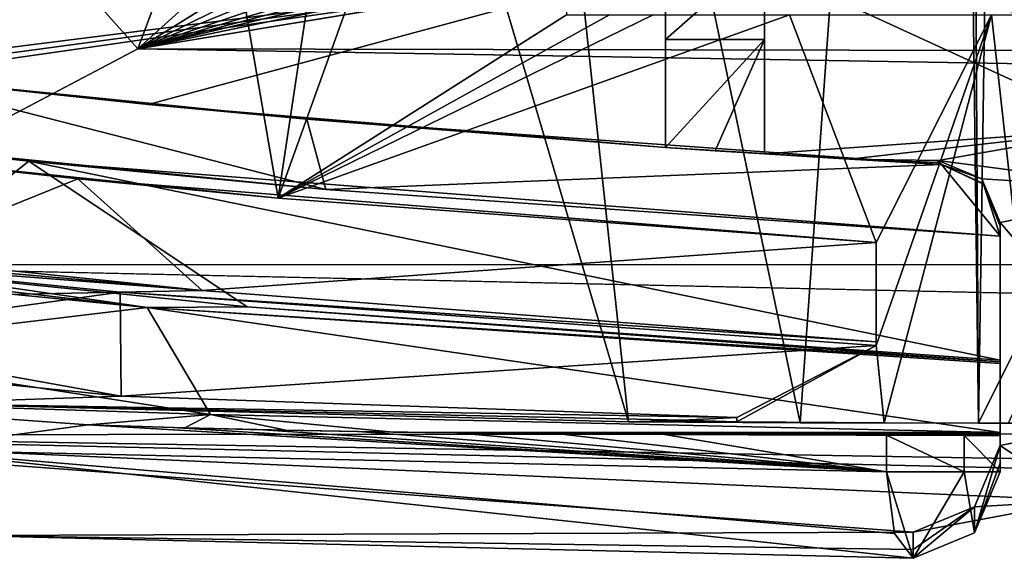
# Model space of a CAD drawing. Extents: x -200 to 200, y -831 to 754.
# Tile 2 of 256: x -186.91 to -178.97, y -830.69 to -826.34. Entities that reach past the tile are written whole.
import ezdxf

# ---------------------------------------------------------------- set-up
doc = ezdxf.new("R2010")
doc.units = 0
doc.header["$LTSCALE"] = 5.599365
for name, color, linetype in [('4436', 7, 'CONTINUOUS'), ('4447', 7, 'CONTINUOUS'), ('4534', 7, 'CONTINUOUS'), ('4554', 7, 'CONTINUOUS'), ('4649', 7, 'CONTINUOUS'), ('4711', 7, 'CONTINUOUS'), ('4733', 7, 'CONTINUOUS'), ('4760', 7, 'CONTINUOUS'), ('4825', 7, 'CONTINUOUS'), ('4870', 7, 'CONTINUOUS'), ('4921', 7, 'CONTINUOUS'), ('4928', 7, 'CONTINUOUS'), ('4937', 7, 'CONTINUOUS'), ('4953', 7, 'CONTINUOUS'), ('4956', 7, 'CONTINUOUS'), ('4957', 7, 'CONTINUOUS'), ('4958', 7, 'CONTINUOUS'), ('4974', 7, 'CONTINUOUS'), ('4983', 7, 'CONTINUOUS'), ('4985', 7, 'CONTINUOUS'), ('4986', 7, 'CONTINUOUS'), ('4990', 7, 'CONTINUOUS'), ('4991', 7, 'CONTINUOUS'), ('5015', 7, 'CONTINUOUS'), ('5028', 7, 'CONTINUOUS'), ('5041', 7, 'CONTINUOUS'), ('5048', 7, 'CONTINUOUS'), ('5050', 7, 'CONTINUOUS'), ('5053', 7, 'CONTINUOUS'), ('5070', 7, 'CONTINUOUS'), ('5072', 7, 'CONTINUOUS'), ('5091', 7, 'CONTINUOUS'), ('5115', 7, 'CONTINUOUS'), ('5121', 7, 'CONTINUOUS'), ('5123', 7, 'CONTINUOUS'), ('5124', 7, 'CONTINUOUS'), ('5126', 7, 'CONTINUOUS'), ('5130', 7, 'CONTINUOUS')]:
    doc.layers.add(name, color=color, linetype=linetype)

msp = doc.modelspace()

# ---------------------------------------------------------------- linework, layer by layer
at = {"layer": '4436', "color": 7, "linetype": 'CONTINUOUS'}
for points in [[(-181.125, -829.5898, 12.5891), (-182, -829.5898, 14.3875), (-181.5625, -829.5753, 13.4882), (-181.125, -829.5898, 12.5891)], [(-181.125, -829.5545, 12.5891), (-181.125, -829.5898, 12.5891), (-181.5625, -829.5753, 13.4882), (-181.125, -829.5545, 12.5891)]]:
    msp.add_3dface(points, dxfattribs=at)
at = {"layer": '4447', "color": 7, "linetype": 'CONTINUOUS'}
for points in [[(-184.8267, -827.7815, 9.9718), (-188, -827.4565, 5.1962), (-187.5, -812.3, 6.3048), (-184.8267, -827.7815, 9.9718)], [(-184.8267, -827.7815, 9.9718), (-187.5, -812.3, 6.3048), (-183.1748, -816.7966, 11.3654), (-184.8267, -827.7815, 9.9718)], [(-182.5, -821.3, 11.8216), (-184.8267, -827.7815, 9.9718), (-183.1748, -816.7966, 11.3654), (-182.5, -821.3, 11.8216)], [(-182.5, -821.3, 11.8216), (-182.5, -826.3, 11.8216), (-184.8267, -827.7815, 9.9718), (-182.5, -821.3, 11.8216)], [(-184.8267, -827.7815, 9.9718), (-180.7, -826.3, 12.7871), (-180, -828.1407, 13.0767), (-184.8267, -827.7815, 9.9718)], [(-181.8, -826.3, 12.2376), (-180.7, -826.3, 12.7871), (-184.8267, -827.7815, 9.9718), (-181.8, -826.3, 12.2376)], [(-182.153, -826.3, 12.0347), (-181.8, -826.3, 12.2376), (-184.8267, -827.7815, 9.9718), (-182.153, -826.3, 12.0347)], [(-182.5, -826.3, 11.8216), (-182.153, -826.3, 12.0347), (-184.8267, -827.7815, 9.9718), (-182.5, -826.3, 11.8216)], [(-180.7, -826.3, 12.7871), (-179.0691, -826.3, 13.3956), (-180, -828.1407, 13.0767), (-180.7, -826.3, 12.7871)], [(-180, -828.1407, 13.0767), (-179.0691, -826.3, 13.3956), (-180, -828.9732, 13.0767), (-180, -828.1407, 13.0767)], [(-179.0691, -826.3, 13.3956), (-179.9355, -829.5959, 13.1012), (-180, -828.9732, 13.0767), (-179.0691, -826.3, 13.3956)], [(-178.7038, -829.5987, 13.5012), (-179.9355, -829.5959, 13.1012), (-179.0691, -826.3, 13.3956), (-178.7038, -829.5987, 13.5012)], [(-177.3753, -826.3, 13.797), (-178.7038, -829.5987, 13.5012), (-179.0691, -826.3, 13.3956), (-177.3753, -826.3, 13.797)], [(-188.9218, -828.2571, 1.478), (-186.1032, -828.5408, 8.5276), (-188.8533, -828.5973, 2.0212), (-188.9218, -828.2571, 1.478)], [(-188.8533, -828.5973, 2.0212), (-186.1032, -828.5408, 8.5276), (-188.7349, -828.9078, 2.7114), (-188.8533, -828.5973, 2.0212)], [(-188.7349, -828.9078, 2.7114), (-186.1032, -828.5408, 8.5276), (-186.0956, -829.3821, 8.5375), (-188.7349, -828.9078, 2.7114)], [(-186.1032, -828.5408, 8.5276), (-180, -828.9732, 13.0767), (-186.0956, -829.3821, 8.5375), (-186.1032, -828.5408, 8.5276)], [(-186.0956, -829.3821, 8.5375), (-180, -828.9732, 13.0767), (-181.125, -829.5545, 12.5891), (-186.0956, -829.3821, 8.5375)], [(-179.9355, -829.5959, 13.1012), (-181.125, -829.5898, 12.5891), (-180, -828.9732, 13.0767), (-179.9355, -829.5959, 13.1012)], [(-180, -828.9732, 13.0767), (-181.125, -829.5898, 12.5891), (-181.125, -829.5545, 12.5891), (-180, -828.9732, 13.0767)]]:
    msp.add_3dface(points, dxfattribs=at)
at = {"layer": '4534', "color": 7, "linetype": 'CONTINUOUS'}
for points in [[(-188.0158, -828.2606, 1.4827), (-188, -827.4565, 1.6155), (-186.4435, -827.6254, 6.3763), (-188.0158, -828.2606, 1.4827)], [(-185.4415, -828.5284, 7.911), (-188.0158, -828.2606, 1.4827), (-186.4435, -827.6254, 6.3763), (-185.4415, -828.5284, 7.911)], [(-180, -828.1407, 12.1083), (-185.4415, -828.5284, 7.911), (-186.4435, -827.6254, 6.3763), (-180, -828.1407, 12.1083)], [(-180, -828.9418, 12.1081), (-185.4415, -828.5284, 7.911), (-180, -828.1407, 12.1083), (-180, -828.9418, 12.1081)]]:
    msp.add_3dface(points, dxfattribs=at)
at = {"layer": '4554', "color": 7, "linetype": 'CONTINUOUS'}
for points in [[(-179.1744, -829.5989, 15.4458), (-178.3836, -776.7, 15.6381), (-179.3881, -792.8838, 15.3865), (-179.1744, -829.5989, 15.4458)], [(-179.1744, -829.5989, 15.4458), (-176.7853, -824.7951, 15.9001), (-178.3836, -776.7, 15.6381), (-179.1744, -829.5989, 15.4458)], [(-179.3881, -812.3838, 15.3865), (-179.1744, -829.5989, 15.4458), (-179.3881, -792.8838, 15.3865), (-179.3881, -812.3838, 15.3865)], [(-187.8001, -829.4398, 9.5999), (-182, -829.5898, 14.3875), (-187.1278, -812.2052, 10.4363), (-187.8001, -829.4398, 9.5999)], [(-187.1278, -812.2052, 10.4363), (-182, -829.5898, 14.3875), (-183.4496, -816.0453, 13.5869), (-187.1278, -812.2052, 10.4363)], [(-183.4496, -816.0453, 13.5869), (-180.6123, -829.5959, 14.9834), (-179.3881, -812.3838, 15.3865), (-183.4496, -816.0453, 13.5869)], [(-180.6123, -829.5959, 14.9834), (-179.1744, -829.5989, 15.4458), (-179.3881, -812.3838, 15.3865), (-180.6123, -829.5959, 14.9834)], [(-182, -829.5898, 14.3875), (-180.6123, -829.5959, 14.9834), (-183.4496, -816.0453, 13.5869), (-182, -829.5898, 14.3875)]]:
    msp.add_3dface(points, dxfattribs=at)
at = {"layer": '4649', "color": 7, "linetype": 'CONTINUOUS'}
for points in [[(-180, -828.9578, 12.5888), (-180, -828.9418, 12.1081), (-180, -828.1407, 12.1083), (-180, -828.9578, 12.5888)], [(-180, -828.1407, 13.0767), (-180, -828.9578, 12.5888), (-180, -828.1407, 12.1083), (-180, -828.1407, 13.0767)], [(-180, -828.1407, 13.0767), (-180, -828.9732, 13.0767), (-180, -828.9578, 12.5888), (-180, -828.1407, 13.0767)]]:
    msp.add_3dface(points, dxfattribs=at)
at = {"layer": '4711', "color": 7, "linetype": 'CONTINUOUS'}
for points in [[(-190.7686, -828.9078, 2.7114), (-188.7349, -828.9078, 2.7114), (-186.0956, -829.3821, 8.5375), (-190.7686, -828.9078, 2.7114)], [(-187.8001, -829.4398, 9.5999), (-190.7686, -828.9078, 2.7114), (-186.0956, -829.3821, 8.5375), (-187.8001, -829.4398, 9.5999)], [(-187.8001, -829.4398, 9.5999), (-186.0956, -829.3821, 8.5375), (-181.125, -829.5545, 12.5891), (-187.8001, -829.4398, 9.5999)], [(-182, -829.5898, 14.3875), (-187.8001, -829.4398, 9.5999), (-181.5625, -829.5753, 13.4882), (-182, -829.5898, 14.3875)], [(-187.8001, -829.4398, 9.5999), (-181.125, -829.5545, 12.5891), (-181.5625, -829.5753, 13.4882), (-187.8001, -829.4398, 9.5999)]]:
    msp.add_3dface(points, dxfattribs=at)
at = {"layer": '4733', "color": 7, "linetype": 'CONTINUOUS'}
for points in [[(-188, -827.4565, 5.1962), (-184.8267, -827.7815, 9.9718), (-186.4435, -827.6254, 6.3763), (-188, -827.4565, 5.1962)], [(-188, -827.4565, 1.6155), (-188, -827.4565, 5.1962), (-186.4435, -827.6254, 6.3763), (-188, -827.4565, 1.6155)], [(-180, -828.1407, 13.0767), (-180, -828.1407, 12.1083), (-186.4435, -827.6254, 6.3763), (-180, -828.1407, 13.0767)], [(-184.8267, -827.7815, 9.9718), (-180, -828.1407, 13.0767), (-186.4435, -827.6254, 6.3763), (-184.8267, -827.7815, 9.9718)]]:
    msp.add_3dface(points, dxfattribs=at)
at = {"layer": '4760', "color": 7, "linetype": 'CONTINUOUS'}
for points in [[(-188.9218, -828.2571, 1.478), (-188.4672, -828.2588, 1.4803), (-185.4415, -828.5284, 7.911), (-188.9218, -828.2571, 1.478)], [(-186.1032, -828.5408, 8.5276), (-188.9218, -828.2571, 1.478), (-185.4415, -828.5284, 7.911), (-186.1032, -828.5408, 8.5276)], [(-188.4672, -828.2588, 1.4803), (-188.0158, -828.2606, 1.4827), (-185.4415, -828.5284, 7.911), (-188.4672, -828.2588, 1.4803)], [(-180, -828.9418, 12.1081), (-186.1032, -828.5408, 8.5276), (-185.4415, -828.5284, 7.911), (-180, -828.9418, 12.1081)], [(-180, -828.9732, 13.0767), (-186.1032, -828.5408, 8.5276), (-180, -828.9418, 12.1081), (-180, -828.9732, 13.0767)], [(-180, -828.9578, 12.5888), (-180, -828.9732, 13.0767), (-180, -828.9418, 12.1081), (-180, -828.9578, 12.5888)]]:
    msp.add_3dface(points, dxfattribs=at)
at = {"layer": '4825', "color": 7, "linetype": 'CONTINUOUS'}
for points in [[(-180.6123, -829.5959, 14.9834), (-182, -829.5898, 14.3875), (-179.9355, -829.5959, 13.1012), (-180.6123, -829.5959, 14.9834)], [(-179.9355, -829.5959, 13.1012), (-182, -829.5898, 14.3875), (-181.125, -829.5898, 12.5891), (-179.9355, -829.5959, 13.1012)], [(-179.1744, -829.5989, 15.4458), (-180.6123, -829.5959, 14.9834), (-179.9355, -829.5959, 13.1012), (-179.1744, -829.5989, 15.4458)], [(-178.7038, -829.5987, 13.5012), (-179.1744, -829.5989, 15.4458), (-179.9355, -829.5959, 13.1012), (-178.7038, -829.5987, 13.5012)], [(-178.9305, -829.5991, 15.4863), (-179.1744, -829.5989, 15.4458), (-178.7038, -829.5987, 13.5012), (-178.9305, -829.5991, 15.4863)]]:
    msp.add_3dface(points, dxfattribs=at)
at = {"layer": '4870', "color": 7, "linetype": 'CONTINUOUS'}
msp.add_3dface([(-176.7853, -824.7951, 15.9001), (-179.1744, -829.5989, 15.4458), (-178.9305, -829.5991, 15.4863), (-176.7853, -824.7951, 15.9001)], dxfattribs=at)
at = {"layer": '4921', "color": 7, "linetype": 'CONTINUOUS'}
for points in [[(-184.5953, -827.1424, 10.1946), (-188, -826.7998, 5.1962), (-184.4424, -827.7112, 10.3364), (-184.5953, -827.1424, 10.1946)], [(-184.4424, -827.7112, 10.3364), (-188, -826.7998, 5.1962), (-188, -827.3551, 5.1962), (-184.4424, -827.7112, 10.3364)], [(-179.4731, -827.5086, 13.2662), (-184.5953, -827.1424, 10.1946), (-184.4424, -827.7112, 10.3364), (-179.4731, -827.5086, 13.2662)], [(-179, -828.0885, 13.4164), (-179.4731, -827.5086, 13.2662), (-184.4424, -827.7112, 10.3364), (-179, -828.0885, 13.4164)], [(-179.4731, -827.5086, 13.2662), (-179, -828.0885, 13.4164), (-179.1326, -827.6687, 13.3762), (-179.4731, -827.5086, 13.2662)], [(-179.1326, -827.6687, 13.3762), (-179, -828.0885, 13.4164), (-179, -828.0079, 13.4164), (-179.1326, -827.6687, 13.3762)]]:
    msp.add_3dface(points, dxfattribs=at)
at = {"layer": '4928', "color": 7, "linetype": 'CONTINUOUS'}
for points in [[(-188, -826.3248, -2.5646), (-188, -826.6896, 0.0752), (-181.7, -825.8934, -5.2603), (-188, -826.3248, -2.5646)], [(-188, -826.6896, 0.0752), (-188, -826.7455, 0.5202), (-181.7, -825.8934, -5.2603), (-188, -826.6896, 0.0752)], [(-188, -826.7455, 0.5202), (-188, -826.7998, 0.9654), (-181.7, -825.8934, -5.2603), (-188, -826.7455, 0.5202)], [(-181.7, -825.8934, -5.2603), (-188, -826.7998, 0.9654), (-185.8758, -827.0234, 2.9597), (-181.7, -825.8934, -5.2603)], [(-181.7, -827.3712, 6.9038), (-181.7, -825.8934, -5.2603), (-185.8758, -827.0234, 2.9597), (-181.7, -827.3712, 6.9038)]]:
    msp.add_3dface(points, dxfattribs=at)
at = {"layer": '4937', "color": 7, "linetype": 'CONTINUOUS'}
for points in [[(-188.9548, -828.3638, 1.1247), (-188.7395, -829.0059, 2.688), (-185.8861, -828.6645, 8.803), (-188.9548, -828.3638, 1.1247)], [(-185.8861, -828.6645, 8.803), (-188.7395, -829.0059, 2.688), (-185.3741, -829.5298, 9.401), (-185.8861, -828.6645, 8.803)], [(-179, -829.6739, 13.4164), (-185.8861, -828.6645, 8.803), (-185.3741, -829.5298, 9.401), (-179, -829.6739, 13.4164)], [(-179, -829.6739, 13.4164), (-179, -829.1186, 13.4164), (-185.8861, -828.6645, 8.803), (-179, -829.6739, 13.4164)]]:
    msp.add_3dface(points, dxfattribs=at)
at = {"layer": '4953', "color": 7, "linetype": 'CONTINUOUS'}
for points in [[(-186.3617, -829.6124, 11.2655), (-189.2308, -829.4049, 7.3133), (-187.8615, -829.8144, 9.5174), (-186.3617, -829.6124, 11.2655)], [(-179.915, -829.9919, 15.2264), (-186.3617, -829.6124, 11.2655), (-187.8615, -829.8144, 9.5174), (-179.915, -829.9919, 15.2264)], [(-186.3617, -829.6124, 11.2655), (-179.915, -829.9919, 15.2264), (-185.6739, -829.6347, 11.9193), (-186.3617, -829.6124, 11.2655)], [(-185.6739, -829.6347, 11.9193), (-179.915, -829.9919, 15.2264), (-184.9506, -829.6527, 12.5294), (-185.6739, -829.6347, 11.9193)], [(-184.9506, -829.6527, 12.5294), (-179.915, -829.9919, 15.2264), (-184.1825, -829.6669, 13.1028), (-184.9506, -829.6527, 12.5294)], [(-184.1825, -829.6669, 13.1028), (-179.915, -829.9919, 15.2264), (-183.384, -829.6778, 13.6275), (-184.1825, -829.6669, 13.1028)], [(-183.384, -829.6778, 13.6275), (-179.915, -829.9919, 15.2264), (-182.5622, -829.6857, 14.1001), (-183.384, -829.6778, 13.6275)], [(-182.5622, -829.6857, 14.1001), (-179.915, -829.9919, 15.2264), (-181.7078, -829.6914, 14.526), (-182.5622, -829.6857, 14.1001)], [(-179.915, -829.9919, 15.2264), (-179.915, -829.6976, 15.2264), (-181.7078, -829.6914, 14.526), (-179.915, -829.9919, 15.2264)]]:
    msp.add_3dface(points, dxfattribs=at)
at = {"layer": '4956', "color": 7, "linetype": 'CONTINUOUS'}
for points in [[(-184.4424, -827.7112, 10.3364), (-188, -827.3551, 5.1962), (-186.8395, -827.4815, 5.369), (-184.4424, -827.7112, 10.3364)], [(-188, -827.3551, 5.1962), (-187.9962, -827.3555, 0.3126), (-186.8395, -827.4815, 5.369), (-188, -827.3551, 5.1962)], [(-179, -828.0885, 12.3693), (-184.4424, -827.7112, 10.3364), (-186.8395, -827.4815, 5.369), (-179, -828.0885, 12.3693)], [(-179, -828.0885, 13.4164), (-184.4424, -827.7112, 10.3364), (-179, -828.0885, 12.3693), (-179, -828.0885, 13.4164)]]:
    msp.add_3dface(points, dxfattribs=at)
at = {"layer": '4957', "color": 7, "linetype": 'CONTINUOUS'}
for points in [[(-179, -829.7806, 8.5), (-179, -827.9775, 8.5), (-179, -827.9929, 8.7652), (-179, -829.7806, 8.5)], [(-179, -828.0079, 9.0304), (-179, -829.7806, 8.5), (-179, -827.9929, 8.7652), (-179, -828.0079, 9.0304)], [(-179, -828.0079, 13.4164), (-179, -828.0885, 12.3693), (-179, -828.0079, 9.0304), (-179, -828.0079, 13.4164)], [(-179, -829.9221, 11.5289), (-179, -829.7806, 8.5), (-179, -828.0079, 9.0304), (-179, -829.9221, 11.5289)], [(-179, -828.0079, 13.4164), (-179, -828.0885, 13.4164), (-179, -828.0885, 12.3693), (-179, -828.0079, 13.4164)], [(-179, -828.0885, 12.3693), (-179, -829.9221, 11.5289), (-179, -828.0079, 9.0304), (-179, -828.0885, 12.3693)], [(-179, -829.0903, 12.3693), (-179, -829.9221, 11.5289), (-179, -828.0885, 12.3693), (-179, -829.0903, 12.3693)], [(-179, -829.1047, 12.8886), (-179, -829.9221, 11.5289), (-179, -829.0903, 12.3693), (-179, -829.1047, 12.8886)], [(-179, -829.1186, 13.4164), (-179, -829.9221, 11.5289), (-179, -829.1047, 12.8886), (-179, -829.1186, 13.4164)], [(-179, -829.6739, 13.4164), (-179, -829.9221, 11.5289), (-179, -829.1186, 13.4164), (-179, -829.6739, 13.4164)], [(-179, -829.678, 13.6277), (-179, -829.9221, 11.5289), (-179, -829.6739, 13.4164), (-179, -829.678, 13.6277)], [(-179, -829.6818, 13.839), (-179, -829.9221, 11.5289), (-179, -829.678, 13.6277), (-179, -829.6818, 13.839)], [(-179, -829.699, 13.839), (-179, -829.9221, 11.5289), (-179, -829.6818, 13.839), (-179, -829.699, 13.839)], [(-179, -829.9919, 14.5602), (-179, -829.9221, 11.5289), (-179, -829.699, 14.5602), (-179, -829.9919, 14.5602)], [(-179, -829.699, 14.5602), (-179, -829.9221, 11.5289), (-179, -829.699, 13.839), (-179, -829.699, 14.5602)]]:
    msp.add_3dface(points, dxfattribs=at)
at = {"layer": '4958', "color": 7, "linetype": 'CONTINUOUS'}
for points in [[(-179.5, -827.4784, 8.5296), (-177.6782, -827.7174, 5.3143), (-178.0463, -827.2206, 5.0191), (-179.5, -827.4784, 8.5296)], [(-179.1464, -827.6246, 8.521), (-177.6782, -827.7174, 5.3143), (-179.5, -827.4784, 8.5296), (-179.1464, -827.6246, 8.521)], [(-179, -827.9775, 8.5), (-177.6782, -827.7174, 5.3143), (-179.1464, -827.6246, 8.521), (-179, -827.9775, 8.5)]]:
    msp.add_3dface(points, dxfattribs=at)
at = {"layer": '4974', "color": 7, "linetype": 'CONTINUOUS'}
for points in [[(-177.6782, -827.7174, 5.3143), (-179, -827.9775, 8.5), (-177.6827, -829.5123, 5.3187), (-177.6782, -827.7174, 5.3143)], [(-179, -827.9775, 8.5), (-179, -829.7806, 8.5), (-177.6827, -829.5123, 5.3187), (-179, -827.9775, 8.5)]]:
    msp.add_3dface(points, dxfattribs=at)
at = {"layer": '4983', "color": 7, "linetype": 'CONTINUOUS'}
for points in [[(-179.5, -827.5071, 9.031), (-179.4863, -827.5079, 9.041), (-179.5, -827.4784, 8.5296), (-179.5, -827.5071, 9.031)], [(-179.5, -827.5071, 9.031), (-179.5, -827.4784, 8.5296), (-179.5, -827.493, 8.7803), (-179.5, -827.5071, 9.031)], [(-179.4731, -827.5086, 9.0442), (-179.1464, -827.6246, 8.521), (-179.5, -827.4784, 8.5296), (-179.4731, -827.5086, 9.0442)], [(-179.4863, -827.5079, 9.041), (-179.4731, -827.5086, 9.0442), (-179.5, -827.4784, 8.5296), (-179.4863, -827.5079, 9.041)], [(-179.1464, -827.6246, 8.521), (-179.4731, -827.5086, 9.0442), (-179.1366, -827.6644, 9.0402), (-179.1464, -827.6246, 8.521)], [(-179, -828.0079, 9.0304), (-179.1464, -827.6246, 8.521), (-179.1366, -827.6644, 9.0402), (-179, -828.0079, 9.0304)], [(-179, -827.9929, 8.7652), (-179, -827.9775, 8.5), (-179.1464, -827.6246, 8.521), (-179, -827.9929, 8.7652)], [(-179, -828.0079, 9.0304), (-179, -827.9929, 8.7652), (-179.1464, -827.6246, 8.521), (-179, -828.0079, 9.0304)]]:
    msp.add_3dface(points, dxfattribs=at)
at = {"layer": '4985', "color": 7, "linetype": 'CONTINUOUS'}
for points in [[(-177.6827, -829.5123, 5.3187), (-179, -829.7806, 8.5), (-178.3328, -830.2238, 4.9258), (-177.6827, -829.5123, 5.3187)], [(-178.3328, -830.2238, 4.9258), (-179, -829.7806, 8.5), (-179.2049, -830.2746, 8.4711), (-178.3328, -830.2238, 4.9258)], [(-179.7, -830.4794, 8.4591), (-178.3328, -830.2238, 4.9258), (-179.2049, -830.2746, 8.4711), (-179.7, -830.4794, 8.4591)]]:
    msp.add_3dface(points, dxfattribs=at)
at = {"layer": '4986', "color": 7, "linetype": 'CONTINUOUS'}
for points in [[(-181.7, -827.3712, 11), (-181.3, -827.3984, 11), (-180.9, -826.5, 11), (-181.7, -827.3712, 11)], [(-181.7, -827.3712, 11), (-180.9, -826.5, 11), (-181.7, -826.5, 11), (-181.7, -827.3712, 11)], [(-181.3, -827.3984, 11), (-180.9, -827.4245, 11), (-180.9, -826.5, 11), (-181.3, -827.3984, 11)]]:
    msp.add_3dface(points, dxfattribs=at)
at = {"layer": '4990', "color": 7, "linetype": 'CONTINUOUS'}
for points in [[(-179.4731, -827.5086, 9.0442), (-179.1326, -827.6687, 13.3762), (-179.1366, -827.6644, 9.0402), (-179.4731, -827.5086, 9.0442)], [(-179.4731, -827.5086, 9.0442), (-179.4731, -827.5086, 13.2662), (-179.1326, -827.6687, 13.3762), (-179.4731, -827.5086, 9.0442)], [(-179.1326, -827.6687, 13.3762), (-179, -828.0079, 13.4164), (-179.1366, -827.6644, 9.0402), (-179.1326, -827.6687, 13.3762)], [(-179, -828.0079, 13.4164), (-179, -828.0079, 9.0304), (-179.1366, -827.6644, 9.0402), (-179, -828.0079, 13.4164)]]:
    msp.add_3dface(points, dxfattribs=at)
at = {"layer": '4991', "color": 7, "linetype": 'CONTINUOUS'}
for points in [[(-188.7395, -829.0059, 2.688), (-189.2308, -829.4049, 7.3133), (-185.3741, -829.5298, 9.401), (-188.7395, -829.0059, 2.688)], [(-189.2308, -829.4049, 7.3133), (-186.3617, -829.6124, 11.2655), (-185.3741, -829.5298, 9.401), (-189.2308, -829.4049, 7.3133)], [(-185.3741, -829.5298, 9.401), (-186.3617, -829.6124, 11.2655), (-185.5804, -829.6373, 11.9952), (-185.3741, -829.5298, 9.401)], [(-184.7658, -829.6565, 12.6637), (-185.3741, -829.5298, 9.401), (-185.5804, -829.6373, 11.9952), (-184.7658, -829.6565, 12.6637)], [(-179, -829.6739, 13.4164), (-185.3741, -829.5298, 9.401), (-183.8979, -829.6712, 13.2865), (-179, -829.6739, 13.4164)], [(-183.8979, -829.6712, 13.2865), (-185.3741, -829.5298, 9.401), (-184.7658, -829.6565, 12.6637), (-183.8979, -829.6712, 13.2865)], [(-183.0109, -829.6818, 13.839), (-179, -829.6739, 13.4164), (-183.8979, -829.6712, 13.2865), (-183.0109, -829.6818, 13.839)], [(-179, -829.678, 13.6277), (-179, -829.6739, 13.4164), (-183.0109, -829.6818, 13.839), (-179, -829.678, 13.6277)], [(-179, -829.6818, 13.839), (-179, -829.678, 13.6277), (-183.0109, -829.6818, 13.839), (-179, -829.6818, 13.839)]]:
    msp.add_3dface(points, dxfattribs=at)
at = {"layer": '5015', "color": 7, "linetype": 'CONTINUOUS'}
for points in [[(-179, -829.7806, 8.5), (-179, -829.9221, 11.5289), (-179.205, -830.4869, 14.5547), (-179, -829.7806, 8.5)], [(-179.2049, -830.2746, 8.4711), (-179, -829.7806, 8.5), (-179.205, -830.4869, 14.5547), (-179.2049, -830.2746, 8.4711)], [(-179, -829.9221, 11.5289), (-179, -829.9919, 14.5602), (-179.205, -830.4869, 14.5547), (-179, -829.9221, 11.5289)], [(-179.7, -830.4794, 8.4591), (-179.2049, -830.2746, 8.4711), (-179.7, -830.6216, 11.5045), (-179.7, -830.4794, 8.4591)], [(-179.7, -830.6919, 14.5524), (-179.2049, -830.2746, 8.4711), (-179.205, -830.4869, 14.5547), (-179.7, -830.6919, 14.5524)], [(-179.2049, -830.2746, 8.4711), (-179.7, -830.6919, 14.5524), (-179.7, -830.6216, 11.5045), (-179.2049, -830.2746, 8.4711)]]:
    msp.add_3dface(points, dxfattribs=at)
at = {"layer": '5028', "color": 7, "linetype": 'CONTINUOUS'}
for points in [[(-185.8758, -827.0234, 2.9597), (-188, -826.7998, 0.9654), (-184.5953, -827.1424, 10.1946), (-185.8758, -827.0234, 2.9597)], [(-188, -826.7998, 0.9654), (-188, -826.7998, 5.1962), (-184.5953, -827.1424, 10.1946), (-188, -826.7998, 0.9654)], [(-181.7, -827.3712, 6.9038), (-185.8758, -827.0234, 2.9597), (-181.7, -827.3712, 11), (-181.7, -827.3712, 6.9038)], [(-181.7, -827.3712, 11), (-185.8758, -827.0234, 2.9597), (-184.5953, -827.1424, 10.1946), (-181.7, -827.3712, 11)], [(-179.4731, -827.5086, 13.2662), (-181.7, -827.3712, 11), (-184.5953, -827.1424, 10.1946), (-179.4731, -827.5086, 13.2662)], [(-181.3, -827.3984, 11), (-181.7, -827.3712, 11), (-179.4731, -827.5086, 13.2662), (-181.3, -827.3984, 11)], [(-180.9, -827.4245, 11), (-181.3, -827.3984, 11), (-179.4731, -827.5086, 13.2662), (-180.9, -827.4245, 11)], [(-180.9, -827.4245, 7.673), (-180.9, -827.4245, 11), (-179.4731, -827.5086, 13.2662), (-180.9, -827.4245, 7.673)], [(-180.2138, -827.4667, 8.3366), (-180.9, -827.4245, 7.673), (-179.4731, -827.5086, 13.2662), (-180.2138, -827.4667, 8.3366)], [(-179.5, -827.5071, 9.031), (-180.2138, -827.4667, 8.3366), (-179.4731, -827.5086, 13.2662), (-179.5, -827.5071, 9.031)], [(-179.4863, -827.5079, 9.041), (-179.5, -827.5071, 9.031), (-179.4731, -827.5086, 13.2662), (-179.4863, -827.5079, 9.041)], [(-179.4731, -827.5086, 9.0442), (-179.4863, -827.5079, 9.041), (-179.4731, -827.5086, 13.2662), (-179.4731, -827.5086, 9.0442)]]:
    msp.add_3dface(points, dxfattribs=at)
at = {"layer": '5041', "color": 7, "linetype": 'CONTINUOUS'}
for points in [[(-175.6573, -824.8719, -22.3363), (-82.5, -826.7722, -15.5903), (-185.9604, -826.5755, -16.3591), (-175.6573, -824.8719, -22.3363)], [(-185.9604, -826.5755, -16.3591), (-82.5, -828.3033, -8.751), (-189.2669, -828.3206, -8.6623), (-185.9604, -826.5755, -16.3591)], [(-82.5, -826.7722, -15.5903), (-82.5, -828.3033, -8.751), (-185.9604, -826.5755, -16.3591), (-82.5, -826.7722, -15.5903)], [(-128.8801, -829.6541, -0.3934), (-190.3, -829.693, -0.0872), (-189.2669, -828.3206, -8.6623), (-128.8801, -829.6541, -0.3934)], [(-82.5, -828.3033, -8.751), (-128.8801, -829.6541, -0.3934), (-189.2669, -828.3206, -8.6623), (-82.5, -828.3033, -8.751)], [(-157.8953, -830.239, 5.1043), (-190.3, -829.693, -0.0872), (-128.8801, -829.6541, -0.3934), (-157.8953, -830.239, 5.1043)], [(-179.7, -830.4794, 8.4591), (-187.3686, -830.5082, 8.9677), (-190.3, -829.693, -0.0872), (-179.7, -830.4794, 8.4591)], [(-178.3328, -830.2238, 4.9258), (-179.7, -830.4794, 8.4591), (-190.3, -829.693, -0.0872), (-178.3328, -830.2238, 4.9258)], [(-174.5, -830.0664, 3.2307), (-190.3, -829.693, -0.0872), (-157.8953, -830.239, 5.1043), (-174.5, -830.0664, 3.2307)], [(-174.5, -830.0664, 3.2307), (-178.3328, -830.2238, 4.9258), (-190.3, -829.693, -0.0872), (-174.5, -830.0664, 3.2307)], [(-179.7, -830.4794, 8.4591), (-179.7, -830.6216, 11.5045), (-187.3686, -830.5082, 8.9677), (-179.7, -830.4794, 8.4591)], [(-179.7, -830.6216, 11.5045), (-179.7, -830.6919, 14.5524), (-187.3686, -830.5082, 8.9677), (-179.7, -830.6216, 11.5045)]]:
    msp.add_3dface(points, dxfattribs=at)
at = {"layer": '5048', "color": 7, "linetype": 'CONTINUOUS'}
for points in [[(-180.9, -825.7932, 10.7074), (-181.7, -825.7926, 10.7068), (-181.7, -826.5, 11), (-180.9, -825.7932, 10.7074)], [(-180.9, -826.5, 11), (-180.9, -825.7932, 10.7074), (-181.7, -826.5, 11), (-180.9, -826.5, 11)]]:
    msp.add_3dface(points, dxfattribs=at)
at = {"layer": '5050', "color": 7, "linetype": 'CONTINUOUS'}
for points in [[(-181.7, -825.5, 10), (-181.7, -827.3712, 11), (-181.7, -825.7926, 10.7068), (-181.7, -825.5, 10)], [(-181.7, -827.3712, 6.9038), (-181.7, -825.5, 10), (-181.7, -825.5, 1.5), (-181.7, -827.3712, 6.9038)], [(-181.7, -827.3712, 6.9038), (-181.7, -827.3712, 11), (-181.7, -825.5, 10), (-181.7, -827.3712, 6.9038)], [(-181.7, -825.8934, -5.2603), (-181.7, -827.3712, 6.9038), (-181.7, -825.5, 1.5), (-181.7, -825.8934, -5.2603)], [(-181.7, -825.7926, 10.7068), (-181.7, -827.3712, 11), (-181.7, -826.5, 11), (-181.7, -825.7926, 10.7068)]]:
    msp.add_3dface(points, dxfattribs=at)
at = {"layer": '5053', "color": 7, "linetype": 'CONTINUOUS'}
for points in [[(-175.718, -824.1303, -22.8218), (-185.9604, -826.5755, -16.3591), (-176.7239, -824.1467, -22.7089), (-175.718, -824.1303, -22.8218)], [(-185.9604, -826.5755, -16.3591), (-175.718, -824.1303, -22.8218), (-175.7067, -824.4409, -22.785), (-185.9604, -826.5755, -16.3591)], [(-185.9604, -826.5755, -16.3591), (-177.892, -824.1991, -22.4923), (-176.7239, -824.1467, -22.7089), (-185.9604, -826.5755, -16.3591)], [(-185.9604, -826.5755, -16.3591), (-179.2967, -824.3105, -22.087), (-177.892, -824.1991, -22.4923), (-185.9604, -826.5755, -16.3591)], [(-185.9604, -826.5755, -16.3591), (-180.8178, -824.4845, -21.4765), (-179.2967, -824.3105, -22.087), (-185.9604, -826.5755, -16.3591)], [(-175.6573, -824.8719, -22.3363), (-185.9604, -826.5755, -16.3591), (-175.7067, -824.4409, -22.785), (-175.6573, -824.8719, -22.3363)], [(-185.9604, -826.5755, -16.3591), (-182.1316, -824.6823, -20.7864), (-180.8178, -824.4845, -21.4765), (-185.9604, -826.5755, -16.3591)], [(-185.9604, -826.5755, -16.3591), (-183.2654, -824.9009, -20.0195), (-182.1316, -824.6823, -20.7864), (-185.9604, -826.5755, -16.3591)], [(-185.9604, -826.5755, -16.3591), (-184.4147, -825.1773, -19.0385), (-183.2654, -824.9009, -20.0195), (-185.9604, -826.5755, -16.3591)], [(-185.9604, -826.5755, -16.3591), (-185.5611, -825.5095, -17.8372), (-184.4147, -825.1773, -19.0385), (-185.9604, -826.5755, -16.3591)], [(-185.9604, -826.5755, -16.3591), (-186.5903, -825.864, -16.5041), (-185.5611, -825.5095, -17.8372), (-185.9604, -826.5755, -16.3591)], [(-185.9604, -826.5755, -16.3591), (-189.2669, -828.3206, -8.6623), (-186.5903, -825.864, -16.5041), (-185.9604, -826.5755, -16.3591)], [(-189.2669, -828.3206, -8.6623), (-187.5135, -826.2438, -14.9984), (-186.5903, -825.864, -16.5041), (-189.2669, -828.3206, -8.6623)]]:
    msp.add_3dface(points, dxfattribs=at)
at = {"layer": '5070', "color": 7, "linetype": 'CONTINUOUS'}
for points in [[(-180.9, -827.4245, 7.673), (-180.9, -825.5, 10), (-180.9, -825.7932, 10.7074), (-180.9, -827.4245, 7.673)], [(-180.9, -825.5, 10), (-180.9, -827.4245, 7.673), (-180.9, -825.5, 1.5), (-180.9, -825.5, 10)], [(-180.9, -827.4245, 7.673), (-180.9, -825.9065, -5.1836), (-180.9, -825.5, 1.5), (-180.9, -827.4245, 7.673)], [(-180.9, -826.5, 11), (-180.9, -827.4245, 7.673), (-180.9, -825.7932, 10.7074), (-180.9, -826.5, 11)], [(-180.9, -827.4245, 11), (-180.9, -827.4245, 7.673), (-180.9, -826.5, 11), (-180.9, -827.4245, 11)]]:
    msp.add_3dface(points, dxfattribs=at)
at = {"layer": '5072', "color": 7, "linetype": 'CONTINUOUS'}
for points in [[(-188.4522, -828.3652, 1.1264), (-188.9548, -828.3638, 1.1247), (-185.8861, -828.6645, 8.803), (-188.4522, -828.3652, 1.1264)], [(-187.9509, -828.3666, 1.1282), (-188.4522, -828.3652, 1.1264), (-185.8861, -828.6645, 8.803), (-187.9509, -828.3666, 1.1282)], [(-185.0778, -828.6586, 8.212), (-187.9509, -828.3666, 1.1282), (-185.8861, -828.6645, 8.803), (-185.0778, -828.6586, 8.212)], [(-179, -829.1047, 12.8886), (-185.0778, -828.6586, 8.212), (-185.8861, -828.6645, 8.803), (-179, -829.1047, 12.8886)], [(-179, -829.1186, 13.4164), (-179, -829.1047, 12.8886), (-185.8861, -828.6645, 8.803), (-179, -829.1186, 13.4164)], [(-179, -829.1047, 12.8886), (-179, -829.0903, 12.3693), (-185.0778, -828.6586, 8.212), (-179, -829.1047, 12.8886)]]:
    msp.add_3dface(points, dxfattribs=at)
at = {"layer": '5091', "color": 7, "linetype": 'CONTINUOUS'}
for points in [[(-179.915, -829.6976, 15.2264), (-179.288, -829.9919, 15.1261), (-179.2887, -829.6986, 15.1266), (-179.915, -829.6976, 15.2264)], [(-179.915, -829.9919, 15.2264), (-179.288, -829.9919, 15.1261), (-179.915, -829.6976, 15.2264), (-179.915, -829.9919, 15.2264)], [(-179.288, -829.9919, 15.1261), (-179, -829.9919, 14.5602), (-179.2887, -829.6986, 15.1266), (-179.288, -829.9919, 15.1261)], [(-179, -829.9919, 14.5602), (-179, -829.699, 14.5602), (-179.2887, -829.6986, 15.1266), (-179, -829.9919, 14.5602)]]:
    msp.add_3dface(points, dxfattribs=at)
at = {"layer": '5115', "color": 7, "linetype": 'CONTINUOUS'}
for points in [[(-179.8527, -830.4902, 15.0275), (-179.7, -830.6919, 14.5524), (-179.915, -829.9919, 15.2264), (-179.8527, -830.4902, 15.0275)], [(-179.915, -829.9919, 15.2264), (-179.7, -830.6919, 14.5524), (-179.288, -829.9919, 15.1261), (-179.915, -829.9919, 15.2264)], [(-179.7, -830.6919, 14.5524), (-179.205, -830.4869, 14.5547), (-179.288, -829.9919, 15.1261), (-179.7, -830.6919, 14.5524)], [(-179.205, -830.4869, 14.5547), (-179, -829.9919, 14.5602), (-179.288, -829.9919, 15.1261), (-179.205, -830.4869, 14.5547)]]:
    msp.add_3dface(points, dxfattribs=at)
at = {"layer": '5121', "color": 7, "linetype": 'CONTINUOUS'}
for points in [[(-180.9, -825.9065, -5.1836), (-174.5, -827.0833, 3.5494), (-169.1, -825.8194, -5.6881), (-180.9, -825.9065, -5.1836)], [(-178.0463, -827.2206, 5.0191), (-174.5, -827.0833, 3.5494), (-180.9, -825.9065, -5.1836), (-178.0463, -827.2206, 5.0191)], [(-180.9, -827.4245, 7.673), (-178.0463, -827.2206, 5.0191), (-180.9, -825.9065, -5.1836), (-180.9, -827.4245, 7.673)], [(-180.9, -827.4245, 7.673), (-180.2138, -827.4667, 8.3366), (-178.0463, -827.2206, 5.0191), (-180.9, -827.4245, 7.673)], [(-180.2138, -827.4667, 8.3366), (-179.5, -827.4784, 8.5296), (-178.0463, -827.2206, 5.0191), (-180.2138, -827.4667, 8.3366)], [(-179.5, -827.4784, 8.5296), (-180.2138, -827.4667, 8.3366), (-179.5, -827.493, 8.7803), (-179.5, -827.4784, 8.5296)], [(-180.2138, -827.4667, 8.3366), (-179.5, -827.5071, 9.031), (-179.5, -827.493, 8.7803), (-180.2138, -827.4667, 8.3366)]]:
    msp.add_3dface(points, dxfattribs=at)
at = {"layer": '5123', "color": 7, "linetype": 'CONTINUOUS'}
for points in [[(-179, -829.699, 13.839), (-183.0109, -829.6818, 13.839), (-181.031, -829.6945, 13.839), (-179, -829.699, 13.839)], [(-179, -829.699, 13.839), (-179, -829.6818, 13.839), (-183.0109, -829.6818, 13.839), (-179, -829.699, 13.839)]]:
    msp.add_3dface(points, dxfattribs=at)
at = {"layer": '5124', "color": 7, "linetype": 'CONTINUOUS'}
for points in [[(-179.7, -830.6919, 14.5524), (-179.8527, -830.4902, 15.0275), (-187.8615, -829.8144, 9.5174), (-179.7, -830.6919, 14.5524)], [(-179.7, -830.6919, 14.5524), (-187.8615, -829.8144, 9.5174), (-187.3686, -830.5082, 8.9677), (-179.7, -830.6919, 14.5524)], [(-179.8527, -830.4902, 15.0275), (-179.915, -829.9919, 15.2264), (-187.8615, -829.8144, 9.5174), (-179.8527, -830.4902, 15.0275)]]:
    msp.add_3dface(points, dxfattribs=at)
at = {"layer": '5126', "color": 7, "linetype": 'CONTINUOUS'}
for points in [[(-186.3617, -829.6124, 11.2655), (-185.6739, -829.6347, 11.9193), (-185.5804, -829.6373, 11.9952), (-186.3617, -829.6124, 11.2655)], [(-185.6739, -829.6347, 11.9193), (-184.9506, -829.6527, 12.5294), (-185.5804, -829.6373, 11.9952), (-185.6739, -829.6347, 11.9193)], [(-184.9506, -829.6527, 12.5294), (-184.7658, -829.6565, 12.6637), (-185.5804, -829.6373, 11.9952), (-184.9506, -829.6527, 12.5294)], [(-184.9506, -829.6527, 12.5294), (-184.1825, -829.6669, 13.1028), (-184.7658, -829.6565, 12.6637), (-184.9506, -829.6527, 12.5294)], [(-184.1825, -829.6669, 13.1028), (-183.8979, -829.6712, 13.2865), (-184.7658, -829.6565, 12.6637), (-184.1825, -829.6669, 13.1028)], [(-184.1825, -829.6669, 13.1028), (-183.384, -829.6778, 13.6275), (-183.8979, -829.6712, 13.2865), (-184.1825, -829.6669, 13.1028)], [(-183.384, -829.6778, 13.6275), (-183.0109, -829.6818, 13.839), (-183.8979, -829.6712, 13.2865), (-183.384, -829.6778, 13.6275)], [(-183.384, -829.6778, 13.6275), (-182.5622, -829.6857, 14.1001), (-183.0109, -829.6818, 13.839), (-183.384, -829.6778, 13.6275)], [(-182.5622, -829.6857, 14.1001), (-181.7078, -829.6914, 14.526), (-183.0109, -829.6818, 13.839), (-182.5622, -829.6857, 14.1001)], [(-183.0109, -829.6818, 13.839), (-181.7078, -829.6914, 14.526), (-181.031, -829.6945, 13.839), (-183.0109, -829.6818, 13.839)], [(-181.7078, -829.6914, 14.526), (-179.915, -829.6976, 15.2264), (-181.031, -829.6945, 13.839), (-181.7078, -829.6914, 14.526)], [(-179.915, -829.6976, 15.2264), (-179.2887, -829.6986, 15.1266), (-181.031, -829.6945, 13.839), (-179.915, -829.6976, 15.2264)], [(-179.2887, -829.6986, 15.1266), (-179, -829.699, 14.5602), (-181.031, -829.6945, 13.839), (-179.2887, -829.6986, 15.1266)], [(-179, -829.699, 14.5602), (-179, -829.699, 13.839), (-181.031, -829.6945, 13.839), (-179, -829.699, 14.5602)]]:
    msp.add_3dface(points, dxfattribs=at)
at = {"layer": '5130', "color": 7, "linetype": 'CONTINUOUS'}
for points in [[(-187.9962, -827.3555, 0.3126), (-187.9509, -828.3666, 1.1282), (-186.8395, -827.4815, 5.369), (-187.9962, -827.3555, 0.3126)], [(-186.8395, -827.4815, 5.369), (-187.9509, -828.3666, 1.1282), (-185.0778, -828.6586, 8.212), (-186.8395, -827.4815, 5.369)], [(-179, -829.0903, 12.3693), (-179, -828.0885, 12.3693), (-186.8395, -827.4815, 5.369), (-179, -829.0903, 12.3693)], [(-179, -829.0903, 12.3693), (-186.8395, -827.4815, 5.369), (-185.0778, -828.6586, 8.212), (-179, -829.0903, 12.3693)]]:
    msp.add_3dface(points, dxfattribs=at)

doc.saveas('drawing.dxf')
